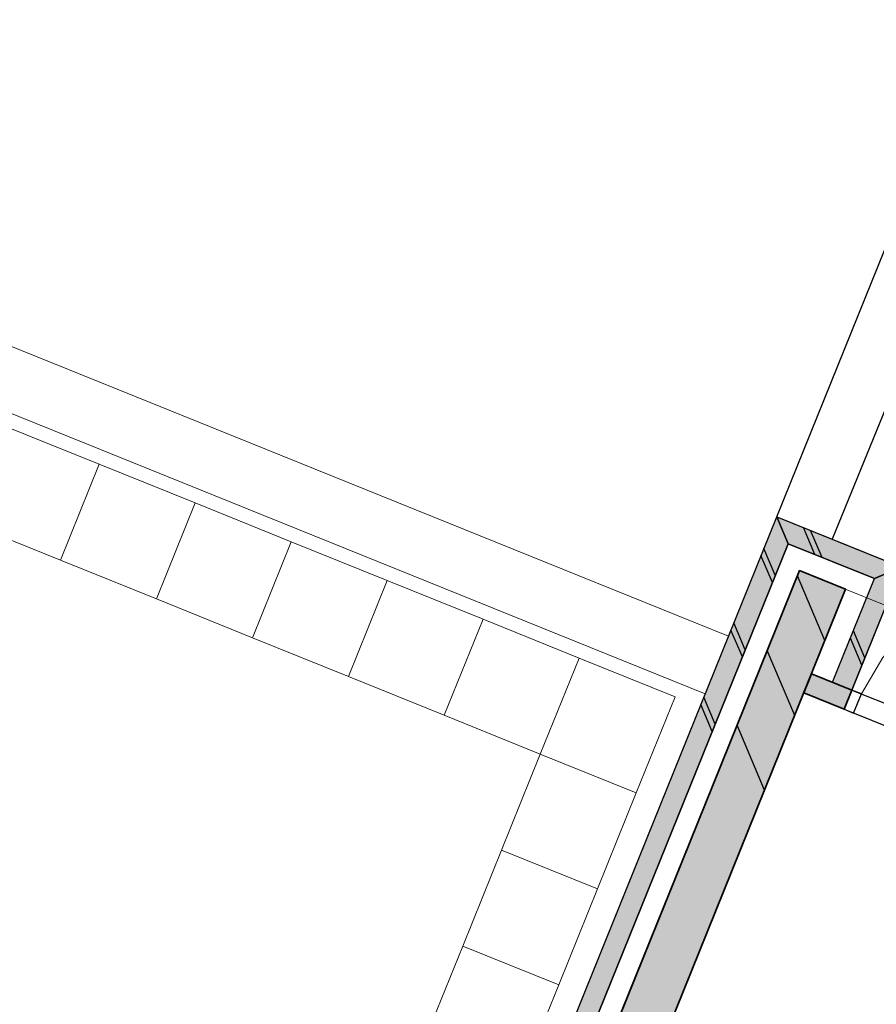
# Model space of a CAD drawing. Header units: millimetres. Extents: x -526411 to -400573, y 47353 to 130199.
# Tile 108 of 256: x -493075 to -488937, y 83681 to 88436. Entities that reach past the tile are written whole.
import ezdxf

# ---------------------------------------------------------------- set-up
doc = ezdxf.new("R2010")
doc.units = ezdxf.units.MM
for name, color, linetype, lineweight in [('01_ALGEMEEN', 7, 'Continuous', 18), ('A-FLOR', 192, 'Continuous', 18), ('m-pg-03_AI_dwg', 8, 'Continuous', 18)]:
    doc.layers.add(name, color=color, linetype=linetype, lineweight=lineweight)

# ---------------------------------------------------------------- blocks, each defined once
blk = doc.blocks.new('m-pg-03_AI_dwg_block 7-638975-3e Verdieping - Percelen telling LI')
at = {"layer": '01_ALGEMEEN', "color": 253, "lineweight": 25}
blk.add_line((-1062.38, 25.11), (-707.08, 904.54), dxfattribs=at)
blk = doc.blocks.new('m-pg-03_AI_dwg_block 45-639013-3e Verdieping - Percelen telling LI')
at = {"layer": '01_ALGEMEEN', "color": 253, "lineweight": 25}
blk.add_line((-1471.3, -999.02), (-1059.9, 19.25), dxfattribs=at)
blk = doc.blocks.new('m-pg-03_AI_dwg_block 46-639014-3e Verdieping - Percelen telling LI')
at = {"layer": '01_ALGEMEEN', "color": 253, "lineweight": 25}
blk.add_line((-1477.16, -1001.5), (-1062.38, 25.11), dxfattribs=at)
blk = doc.blocks.new('m-pg-03_AI_dwg_block 175-639143-3e Verdieping - Percelen telling LI')
at = {"layer": '01_ALGEMEEN', "color": 253, "lineweight": 25}
blk.add_line((-1050.25, 20.27), (-998.23, 147.83), dxfattribs=at)
blk = doc.blocks.new('m-pg-03_AI_dwg_block 182-639150-3e Verdieping - Percelen telling LI')
at = {"layer": '01_ALGEMEEN', "color": 9, "lineweight": 9, "flags": 128}
blk.add_lwpolyline([(-982.13, 10.22), (-990.83, 13.01), (-999.91, 14.08), (-1009.03, 13.39), (-1017.84, 10.96), (-1026.02, 6.89), (-1033.28, 1.32), (-1039.33, -5.53), (-1043.95, -13.42)], dxfattribs=at)
blk = doc.blocks.new('m-pg-03_AI_dwg_block 187-639155-3e Verdieping - Percelen telling LI')
at = {"layer": '01_ALGEMEEN', "color": 253, "lineweight": 25}
blk.add_line((-1057.41, 13.39), (-1047.38, 9.34), dxfattribs=at)
blk = doc.blocks.new('m-pg-03_AI_dwg_block 189-639157-3e Verdieping - Percelen telling LI')
at = {"layer": '01_ALGEMEEN', "color": 253, "lineweight": 25}
blk.add_line((-1050.21, -10.89), (-1046.04, -12.58), dxfattribs=at)
blk = doc.blocks.new('m-pg-03_AI_dwg_block 190-639158-3e Verdieping - Percelen telling LI')
at = {"layer": '01_ALGEMEEN', "color": 253, "lineweight": 25}
for p, q in [((-1046.04, -12.58), (-1047.73, -16.76)), ((-1043.94, -13.42), (-1046.04, -12.58))]:
    blk.add_line(p, q, dxfattribs=at)
at = {"layer": '01_ALGEMEEN', "color": 253, "lineweight": 25, "flags": 128}
blk.add_lwpolyline([(-1047.73, -16.76), (-1045.64, -17.6), (-1043.94, -13.42)], dxfattribs=at)
blk = doc.blocks.new('m-pg-03_AI_dwg_block 191-639159-3e Verdieping - Percelen telling LI')
at = {"layer": '01_ALGEMEEN', "color": 253, "lineweight": 25}
for p, q in [((-1054.79, -9.04), (-1050.21, -10.89)), ((-1050.21, -10.89), (-1046.04, -12.58)), ((-1046.04, -12.58), (-996.93, -32.42))]:
    blk.add_line(p, q, dxfattribs=at)
blk = doc.blocks.new('m-pg-03_AI_dwg_block 192-639160-3e Verdieping - Percelen telling LI')
at = {"layer": '01_ALGEMEEN', "color": 253, "lineweight": 25}
blk.add_line((-1059.9, 19.25), (-1041.11, 11.66), dxfattribs=at)
blk = doc.blocks.new('m-pg-03_AI_dwg_block 193-639161-3e Verdieping - Percelen telling LI')
at = {"layer": '01_ALGEMEEN', "color": 253, "lineweight": 25}
blk.add_line((-1062.38, 25.11), (-1035.25, 14.15), dxfattribs=at)
blk = doc.blocks.new('m-pg-03_AI_dwg_block 194-639162-3e Verdieping - Percelen telling LI')
at = {"layer": '01_ALGEMEEN', "color": 253, "lineweight": 25}
blk.add_line((-1050.21, -10.89), (-1046.04, -12.58), dxfattribs=at)
blk = doc.blocks.new('m-pg-03_AI_dwg_block 195-639163-3e Verdieping - Percelen telling LI')
at = {"layer": '01_ALGEMEEN', "color": 253, "lineweight": 25}
blk.add_line((-1050.21, -10.89), (-1041.11, 11.66), dxfattribs=at)
blk = doc.blocks.new('m-pg-03_AI_dwg_block 196-639164-3e Verdieping - Percelen telling LI')
at = {"layer": '01_ALGEMEEN', "color": 253, "lineweight": 25}
blk.add_line((-1046.04, -12.58), (-1035.24, 14.14), dxfattribs=at)
blk = doc.blocks.new('m-pg-03_AI_dwg_block 197-639165-3e Verdieping - Percelen telling LI')
at = {"layer": '01_ALGEMEEN', "color": 253, "lineweight": 25}
for p, q in [((-1056.48, -13.21), (-1047.72, -16.75)), ((-1047.72, -16.75), (-993.86, -38.52))]:
    blk.add_line(p, q, dxfattribs=at)
blk = doc.blocks.new('m-pg-03_AI_dwg_block 790-639758-3e Verdieping - Percelen telling LI')
at = {"layer": '01_ALGEMEEN', "color": 253, "lineweight": 25}
blk.add_line((-1052.5, 16.27), (-1055, 22.13), dxfattribs=at)
blk = doc.blocks.new('m-pg-03_AI_dwg_block 792-639760-3e Verdieping - Percelen telling LI')
at = {"layer": '01_ALGEMEEN', "color": 253, "lineweight": 25}
blk.add_line((-1054.08, 16.9), (-1056.55, 22.76), dxfattribs=at)
blk = doc.blocks.new('m-pg-03_AI_dwg_block 796-639764-3e Verdieping - Percelen telling LI')
at = {"layer": '01_ALGEMEEN', "color": 253, "lineweight": 25}
blk.add_line((-1043.22, -5.59), (-1045.71, 0.26), dxfattribs=at)
blk = doc.blocks.new('m-pg-03_AI_dwg_block 798-639766-3e Verdieping - Percelen telling LI')
at = {"layer": '01_ALGEMEEN', "color": 253, "lineweight": 25}
blk.add_line((-1043.85, -7.17), (-1046.34, -1.31), dxfattribs=at)
blk = doc.blocks.new('m-pg-03_AI_dwg_block 1039-640007-3e Verdieping - Percelen telling LI')
at = {"layer": '01_ALGEMEEN', "color": 253, "lineweight": 25}
blk.add_line((-1075.75, -19.99), (-1078.26, -14.17), dxfattribs=at)
blk = doc.blocks.new('m-pg-03_AI_dwg_block 1040-640008-3e Verdieping - Percelen telling LI')
at = {"layer": '01_ALGEMEEN', "color": 253, "lineweight": 25}
blk.add_line((-1069.22, -3.82), (-1071.72, 2.02), dxfattribs=at)
blk = doc.blocks.new('m-pg-03_AI_dwg_block 1041-640009-3e Verdieping - Percelen telling LI')
at = {"layer": '01_ALGEMEEN', "color": 253, "lineweight": 25}
blk.add_line((-1062.68, 12.37), (-1065.18, 18.21), dxfattribs=at)
blk = doc.blocks.new('m-pg-03_AI_dwg_block 1042-640010-3e Verdieping - Percelen telling LI')
at = {"layer": '01_ALGEMEEN', "color": 253, "lineweight": 25}
blk.add_line((-1076.39, -21.57), (-1078.88, -15.73), dxfattribs=at)
blk = doc.blocks.new('m-pg-03_AI_dwg_block 1043-640011-3e Verdieping - Percelen telling LI')
at = {"layer": '01_ALGEMEEN', "color": 253, "lineweight": 25}
blk.add_line((-1069.85, -5.38), (-1072.35, 0.46), dxfattribs=at)
blk = doc.blocks.new('m-pg-03_AI_dwg_block 1044-640012-3e Verdieping - Percelen telling LI')
at = {"layer": '01_ALGEMEEN', "color": 253, "lineweight": 25}
blk.add_line((-1063.31, 10.81), (-1065.81, 16.65), dxfattribs=at)
blk = doc.blocks.new('m-pg-03_AI_dwg_block 1049-640017-3e Verdieping - Percelen telling LI')
at = {"layer": '01_ALGEMEEN', "color": 253, "lineweight": 25}
for p, q in [((-1054.79, -9.04), (-1047.38, 9.34)), ((-1056.48, -13.22), (-1054.79, -9.04)), ((-1176.14, -309.75), (-1056.48, -13.22))]:
    blk.add_line(p, q, dxfattribs=at)
blk = doc.blocks.new('m-pg-03_AI_dwg_block 1050-640018-3e Verdieping - Percelen telling LI')
at = {"layer": '01_ALGEMEEN', "color": 253, "lineweight": 25}
blk.add_line((-1340.66, -687.73), (-1057.41, 13.39), dxfattribs=at)
blk = doc.blocks.new('m-pg-03_AI_dwg_block 1055-640023-3e Verdieping - Percelen telling LI')
at = {"layer": '01_ALGEMEEN', "color": 253, "lineweight": 25}
blk.add_line((-1065.01, -34.33), (-1070.98, -20.26), dxfattribs=at)
blk = doc.blocks.new('m-pg-03_AI_dwg_block 1056-640024-3e Verdieping - Percelen telling LI')
at = {"layer": '01_ALGEMEEN', "color": 253, "lineweight": 25}
blk.add_line((-1058.44, -18.09), (-1064.42, -4.02), dxfattribs=at)
blk = doc.blocks.new('m-pg-03_AI_dwg_block 1057-640025-3e Verdieping - Percelen telling LI')
at = {"layer": '01_ALGEMEEN', "color": 253, "lineweight": 25}
blk.add_line((-1051.89, -1.83), (-1057.86, 12.23), dxfattribs=at)
blk = doc.blocks.new('m-pg-03_AI_dwg_block 1613-640581-3e Verdieping - Percelen telling LI')
at = {"layer": '01_ALGEMEEN', "color": 253, "lineweight": 25}
for p, q in [((-1062.38, 25.12), (-1059.9, 19.25)), ((-1059.9, 19.25), (-1471.3, -999.02))]:
    blk.add_line(p, q, dxfattribs=at)
at = {"layer": '01_ALGEMEEN', "color": 253, "lineweight": 25, "flags": 128}
blk.add_lwpolyline([(-1471.3, -999.02), (-1477.16, -1001.5), (-1062.38, 25.12)], dxfattribs=at)
blk = doc.blocks.new('m-pg-03_AI_dwg_block 1614-640582-3e Verdieping - Percelen telling LI')
at = {"layer": '01_ALGEMEEN'}
blk.add_hatch(color=10, dxfattribs=at).paths.add_polyline_path([(-1477.16, -1001.5), (-1471.3, -999.02), (-1059.9, 19.25), (-1062.38, 25.12), (-1465.01, -971.43)], flags=0)
at = {"layer": '01_ALGEMEEN', "color": 133}
for p, q in [((-1062.38, 25.12), (-1059.9, 19.25)), ((-1059.9, 19.25), (-1471.3, -999.02))]:
    blk.add_line(p, q, dxfattribs=at)
at = {"layer": '01_ALGEMEEN', "color": 133, "flags": 128}
blk.add_lwpolyline([(-1471.3, -999.02), (-1477.16, -1001.5), (-1062.38, 25.12)], dxfattribs=at)
blk = doc.blocks.new('m-pg-03_AI_dwg_block 1615-640583-3e Verdieping - Percelen telling LI')
at = {"layer": '01_ALGEMEEN', "color": 213, "lineweight": 13}
blk.add_line((-1477.16, -1001.5), (-1062.38, 25.12), dxfattribs=at)
blk = doc.blocks.new('m-pg-03_AI_dwg_block 1616-640584-3e Verdieping - Percelen telling LI')
at = {"layer": '01_ALGEMEEN', "color": 213, "lineweight": 13}
blk.add_line((-1059.9, 19.25), (-1471.3, -999.02), dxfattribs=at)
blk = doc.blocks.new('m-pg-03_AI_dwg_block 1617-640585-3e Verdieping - Percelen telling LI')
at = {"layer": '01_ALGEMEEN', "color": 133}
blk.add_line((-1477.16, -1001.5), (-1062.38, 25.12), dxfattribs=at)
blk = doc.blocks.new('m-pg-03_AI_dwg_block 1618-640586-3e Verdieping - Percelen telling LI')
at = {"layer": '01_ALGEMEEN', "color": 133}
blk.add_line((-1059.9, 19.25), (-1471.3, -999.02), dxfattribs=at)
blk = doc.blocks.new('m-pg-03_AI_dwg_block 1619-640587-3e Verdieping - Percelen telling LI')
at = {"layer": '01_ALGEMEEN', "color": 253, "lineweight": 25}
for p, q in [((-1041.11, 11.66), (-1059.9, 19.25)), ((-1035.25, 14.15), (-1041.11, 11.66))]:
    blk.add_line(p, q, dxfattribs=at)
at = {"layer": '01_ALGEMEEN', "color": 253, "lineweight": 25, "flags": 128}
blk.add_lwpolyline([(-1059.9, 19.25), (-1062.38, 25.12), (-1035.25, 14.15)], dxfattribs=at)
blk = doc.blocks.new('m-pg-03_AI_dwg_block 1620-640588-3e Verdieping - Percelen telling LI')
at = {"layer": '01_ALGEMEEN'}
blk.add_hatch(color=10, dxfattribs=at).paths.add_polyline_path([(-1041.11, 11.66), (-1035.25, 14.15), (-1062.38, 25.12), (-1059.9, 19.25), (-1047.26, 14.15)], flags=0)
at = {"layer": '01_ALGEMEEN', "color": 133}
for p, q in [((-1041.11, 11.66), (-1059.9, 19.25)), ((-1035.25, 14.15), (-1041.11, 11.66))]:
    blk.add_line(p, q, dxfattribs=at)
at = {"layer": '01_ALGEMEEN', "color": 133, "flags": 128}
blk.add_lwpolyline([(-1059.9, 19.25), (-1062.38, 25.12), (-1035.25, 14.15)], dxfattribs=at)
blk = doc.blocks.new('m-pg-03_AI_dwg_block 1621-640589-3e Verdieping - Percelen telling LI')
at = {"layer": '01_ALGEMEEN', "color": 213, "lineweight": 13}
blk.add_line((-1062.38, 25.12), (-1035.25, 14.15), dxfattribs=at)
blk = doc.blocks.new('m-pg-03_AI_dwg_block 1622-640590-3e Verdieping - Percelen telling LI')
at = {"layer": '01_ALGEMEEN', "color": 213, "lineweight": 13}
blk.add_line((-1041.11, 11.66), (-1059.9, 19.25), dxfattribs=at)
blk = doc.blocks.new('m-pg-03_AI_dwg_block 1623-640591-3e Verdieping - Percelen telling LI')
at = {"layer": '01_ALGEMEEN', "color": 133}
blk.add_line((-1062.38, 25.12), (-1035.25, 14.15), dxfattribs=at)
blk = doc.blocks.new('m-pg-03_AI_dwg_block 1624-640592-3e Verdieping - Percelen telling LI')
at = {"layer": '01_ALGEMEEN', "color": 133}
blk.add_line((-1041.11, 11.66), (-1059.9, 19.25), dxfattribs=at)
blk = doc.blocks.new('m-pg-03_AI_dwg_block 1625-640593-3e Verdieping - Percelen telling LI')
at = {"layer": '01_ALGEMEEN', "color": 253, "lineweight": 25}
for p, q in [((-1050.21, -10.89), (-1041.11, 11.66)), ((-1046.04, -12.58), (-1050.21, -10.89))]:
    blk.add_line(p, q, dxfattribs=at)
at = {"layer": '01_ALGEMEEN', "color": 253, "lineweight": 25, "flags": 128}
blk.add_lwpolyline([(-1041.11, 11.66), (-1035.25, 14.15), (-1046.04, -12.58)], dxfattribs=at)
blk = doc.blocks.new('m-pg-03_AI_dwg_block 1626-640594-3e Verdieping - Percelen telling LI')
at = {"layer": '01_ALGEMEEN'}
blk.add_hatch(color=10, dxfattribs=at).paths.add_polyline_path([(-1046.04, -12.58), (-1035.25, 14.15), (-1041.11, 11.66), (-1050.21, -10.89), (-1047.38, -12.04)], flags=0)
at = {"layer": '01_ALGEMEEN', "color": 133}
for p, q in [((-1050.21, -10.89), (-1041.11, 11.66)), ((-1046.04, -12.58), (-1050.21, -10.89))]:
    blk.add_line(p, q, dxfattribs=at)
at = {"layer": '01_ALGEMEEN', "color": 133, "flags": 128}
blk.add_lwpolyline([(-1041.11, 11.66), (-1035.25, 14.15), (-1046.04, -12.58)], dxfattribs=at)
blk = doc.blocks.new('m-pg-03_AI_dwg_block 1627-640595-3e Verdieping - Percelen telling LI')
at = {"layer": '01_ALGEMEEN', "color": 213, "lineweight": 13}
blk.add_line((-1035.25, 14.15), (-1046.04, -12.58), dxfattribs=at)
blk = doc.blocks.new('m-pg-03_AI_dwg_block 1628-640596-3e Verdieping - Percelen telling LI')
at = {"layer": '01_ALGEMEEN', "color": 213, "lineweight": 13}
blk.add_line((-1050.21, -10.89), (-1041.11, 11.66), dxfattribs=at)
blk = doc.blocks.new('m-pg-03_AI_dwg_block 1629-640597-3e Verdieping - Percelen telling LI')
at = {"layer": '01_ALGEMEEN', "color": 213, "lineweight": 13}
blk.add_line((-1046.04, -12.58), (-1050.21, -10.89), dxfattribs=at)
blk = doc.blocks.new('m-pg-03_AI_dwg_block 1630-640598-3e Verdieping - Percelen telling LI')
at = {"layer": '01_ALGEMEEN', "color": 133}
blk.add_line((-1035.25, 14.15), (-1046.04, -12.58), dxfattribs=at)
blk = doc.blocks.new('m-pg-03_AI_dwg_block 1631-640599-3e Verdieping - Percelen telling LI')
at = {"layer": '01_ALGEMEEN', "color": 133}
blk.add_line((-1050.21, -10.89), (-1041.11, 11.66), dxfattribs=at)
blk = doc.blocks.new('m-pg-03_AI_dwg_block 1632-640600-3e Verdieping - Percelen telling LI')
at = {"layer": '01_ALGEMEEN', "color": 133}
blk.add_line((-1046.04, -12.58), (-1050.21, -10.89), dxfattribs=at)
blk = doc.blocks.new('m-pg-03_AI_dwg_block 1633-640601-3e Verdieping - Percelen telling LI')
at = {"layer": '01_ALGEMEEN', "color": 53, "lineweight": 35}
for p, q in [((-1056.5, -13.21), (-1054.81, -9.03)), ((-1054.79, -9.04), (-1046.04, -12.58)), ((-1046.04, -12.58), (-1047.73, -16.76)), ((-1047.73, -16.76), (-1056.48, -13.22))]:
    blk.add_line(p, q, dxfattribs=at)
blk = doc.blocks.new('m-pg-03_AI_dwg_block 1634-640602-3e Verdieping - Percelen telling LI')
at = {"layer": '01_ALGEMEEN'}
blk.add_hatch(color=10, dxfattribs=at).paths.add_polyline_path([(-1047.73, -16.76), (-1046.04, -12.58), (-1054.81, -9.03), (-1056.48, -13.22)], flags=0)
at = {"layer": '01_ALGEMEEN', "color": 133}
for p, q in [((-1056.5, -13.21), (-1054.81, -9.03)), ((-1054.79, -9.04), (-1046.04, -12.58))]:
    blk.add_line(p, q, dxfattribs=at)
at = {"layer": '01_ALGEMEEN', "color": 133, "flags": 128}
blk.add_lwpolyline([(-1046.04, -12.58), (-1047.73, -16.76), (-1056.48, -13.22)], dxfattribs=at)
blk = doc.blocks.new('m-pg-03_AI_dwg_block 1635-640603-3e Verdieping - Percelen telling LI')
at = {"layer": '01_ALGEMEEN', "color": 133}
blk.add_line((-1047.73, -16.76), (-1056.48, -13.22), dxfattribs=at)
blk = doc.blocks.new('m-pg-03_AI_dwg_block 1636-640604-3e Verdieping - Percelen telling LI')
at = {"layer": '01_ALGEMEEN', "color": 133}
blk.add_line((-1054.79, -9.04), (-1046.04, -12.58), dxfattribs=at)
blk = doc.blocks.new('m-pg-03_AI_dwg_block 1637-640605-3e Verdieping - Percelen telling LI')
at = {"layer": '01_ALGEMEEN', "color": 133}
blk.add_line((-1046.04, -12.58), (-1047.73, -16.76), dxfattribs=at)
blk = doc.blocks.new('m-pg-03_AI_dwg_block 1638-640606-3e Verdieping - Percelen telling LI')
at = {"layer": '01_ALGEMEEN', "color": 133}
blk.add_line((-1056.5, -13.21), (-1054.81, -9.03), dxfattribs=at)
blk = doc.blocks.new('m-pg-03_AI_dwg_block 1639-640607-3e Verdieping - Percelen telling LI')
at = {"layer": '01_ALGEMEEN', "color": 53, "lineweight": 35, "flags": 128}
blk.add_lwpolyline([(-1454.99, -1000.75), (-1465.01, -996.71), (-1057.4, 13.38), (-1047.38, 9.34), (-1176.14, -309.75)], dxfattribs=at)
blk = doc.blocks.new('m-pg-03_AI_dwg_block 1640-640608-3e Verdieping - Percelen telling LI')
at = {"layer": '01_ALGEMEEN'}
blk.add_hatch(color=10, dxfattribs=at).paths.add_polyline_path([(-1454.99, -1000.75), (-1047.38, 9.34), (-1057.4, 13.38), (-1465.01, -996.71)], flags=0)
at = {"layer": '01_ALGEMEEN', "color": 133, "flags": 128}
blk.add_lwpolyline([(-1454.99, -1000.75), (-1465.01, -996.71), (-1057.4, 13.38), (-1047.38, 9.34), (-1176.14, -309.75)], dxfattribs=at)
blk = doc.blocks.new('m-pg-03_AI_dwg_block 1641-640609-3e Verdieping - Percelen telling LI')
at = {"layer": '01_ALGEMEEN', "color": 133}
blk.add_line((-1465.01, -996.71), (-1057.4, 13.38), dxfattribs=at)
blk = doc.blocks.new('m-pg-03_AI_dwg_block 1642-640610-3e Verdieping - Percelen telling LI')
at = {"layer": '01_ALGEMEEN', "color": 133}
blk.add_line((-1047.38, 9.34), (-1176.14, -309.75), dxfattribs=at)
blk = doc.blocks.new('m-pg-03_AI_dwg_block 1644-640612-3e Verdieping - Percelen telling LI')
at = {"layer": '01_ALGEMEEN', "color": 133}
blk.add_line((-1057.4, 13.38), (-1047.38, 9.34), dxfattribs=at)
blk = doc.blocks.new('m-pg-03_AI_dwg_block 2006-640973-3e Verdieping - Percelen telling LI')
at = {"layer": '01_ALGEMEEN', "color": 133, "flags": 128}
blk.add_lwpolyline([(-1287.8, -532.8), (-2728.16, 49.22), (-2513.69, 581.31), (-1072.89, -0.88)], dxfattribs=at)
blk = doc.blocks.new('m-pg-03_AI_dwg_block 2007-640974-3e Verdieping - Percelen telling LI')
at = {"layer": '01_ALGEMEEN', "color": 133, "flags": 128}
blk.add_lwpolyline([(-1282.74, -520.28), (-2710.59, 56.68), (-2506.22, 563.72), (-1077.95, -13.41)], dxfattribs=at)
blk = doc.blocks.new('m-pg-03_AI_dwg_block 2005-641148-3e Verdieping - Percelen telling LI')
for name in ['m-pg-03_AI_dwg_block 2006-640973-3e Verdieping - Percelen telling LI', 'm-pg-03_AI_dwg_block 2007-640974-3e Verdieping - Percelen telling LI']:
    blk.add_blockref(name, (0, 0))
blk = doc.blocks.new('m-pg-03_AI_dwg_block 2-641149-3e Verdieping - Percelen telling LI')
for name in ['m-pg-03_AI_dwg_block 2005-641148-3e Verdieping - Percelen telling LI', 'm-pg-03_AI_dwg_block 7-638975-3e Verdieping - Percelen telling LI', 'm-pg-03_AI_dwg_block 175-639143-3e Verdieping - Percelen telling LI', 'm-pg-03_AI_dwg_block 1613-640581-3e Verdieping - Percelen telling LI', 'm-pg-03_AI_dwg_block 1614-640582-3e Verdieping - Percelen telling LI', 'm-pg-03_AI_dwg_block 1615-640583-3e Verdieping - Percelen telling LI', 'm-pg-03_AI_dwg_block 1617-640585-3e Verdieping - Percelen telling LI', 'm-pg-03_AI_dwg_block 46-639014-3e Verdieping - Percelen telling LI', 'm-pg-03_AI_dwg_block 1619-640587-3e Verdieping - Percelen telling LI', 'm-pg-03_AI_dwg_block 1620-640588-3e Verdieping - Percelen telling LI', 'm-pg-03_AI_dwg_block 1621-640589-3e Verdieping - Percelen telling LI', 'm-pg-03_AI_dwg_block 1623-640591-3e Verdieping - Percelen telling LI', 'm-pg-03_AI_dwg_block 193-639161-3e Verdieping - Percelen telling LI', 'm-pg-03_AI_dwg_block 792-639760-3e Verdieping - Percelen telling LI', 'm-pg-03_AI_dwg_block 790-639758-3e Verdieping - Percelen telling LI', 'm-pg-03_AI_dwg_block 45-639013-3e Verdieping - Percelen telling LI', 'm-pg-03_AI_dwg_block 1616-640584-3e Verdieping - Percelen telling LI', 'm-pg-03_AI_dwg_block 1618-640586-3e Verdieping - Percelen telling LI', 'm-pg-03_AI_dwg_block 1041-640009-3e Verdieping - Percelen telling LI', 'm-pg-03_AI_dwg_block 192-639160-3e Verdieping - Percelen telling LI', 'm-pg-03_AI_dwg_block 1622-640590-3e Verdieping - Percelen telling LI', 'm-pg-03_AI_dwg_block 1624-640592-3e Verdieping - Percelen telling LI', 'm-pg-03_AI_dwg_block 1044-640012-3e Verdieping - Percelen telling LI', 'm-pg-03_AI_dwg_block 1639-640607-3e Verdieping - Percelen telling LI', 'm-pg-03_AI_dwg_block 1640-640608-3e Verdieping - Percelen telling LI', 'm-pg-03_AI_dwg_block 1641-640609-3e Verdieping - Percelen telling LI', 'm-pg-03_AI_dwg_block 1050-640018-3e Verdieping - Percelen telling LI', 'm-pg-03_AI_dwg_block 187-639155-3e Verdieping - Percelen telling LI', 'm-pg-03_AI_dwg_block 1644-640612-3e Verdieping - Percelen telling LI', 'm-pg-03_AI_dwg_block 1625-640593-3e Verdieping - Percelen telling LI', 'm-pg-03_AI_dwg_block 1626-640594-3e Verdieping - Percelen telling LI', 'm-pg-03_AI_dwg_block 1627-640595-3e Verdieping - Percelen telling LI', 'm-pg-03_AI_dwg_block 1630-640598-3e Verdieping - Percelen telling LI', 'm-pg-03_AI_dwg_block 196-639164-3e Verdieping - Percelen telling LI', 'm-pg-03_AI_dwg_block 182-639150-3e Verdieping - Percelen telling LI', 'm-pg-03_AI_dwg_block 1057-640025-3e Verdieping - Percelen telling LI', 'm-pg-03_AI_dwg_block 195-639163-3e Verdieping - Percelen telling LI', 'm-pg-03_AI_dwg_block 1628-640596-3e Verdieping - Percelen telling LI', 'm-pg-03_AI_dwg_block 1631-640599-3e Verdieping - Percelen telling LI', 'm-pg-03_AI_dwg_block 1642-640610-3e Verdieping - Percelen telling LI', 'm-pg-03_AI_dwg_block 1049-640017-3e Verdieping - Percelen telling LI', 'm-pg-03_AI_dwg_block 1043-640011-3e Verdieping - Percelen telling LI', 'm-pg-03_AI_dwg_block 1040-640008-3e Verdieping - Percelen telling LI', 'm-pg-03_AI_dwg_block 796-639764-3e Verdieping - Percelen telling LI', 'm-pg-03_AI_dwg_block 798-639766-3e Verdieping - Percelen telling LI', 'm-pg-03_AI_dwg_block 1056-640024-3e Verdieping - Percelen telling LI', 'm-pg-03_AI_dwg_block 1633-640601-3e Verdieping - Percelen telling LI', 'm-pg-03_AI_dwg_block 1634-640602-3e Verdieping - Percelen telling LI', 'm-pg-03_AI_dwg_block 1638-640606-3e Verdieping - Percelen telling LI', 'm-pg-03_AI_dwg_block 191-639159-3e Verdieping - Percelen telling LI', 'm-pg-03_AI_dwg_block 1636-640604-3e Verdieping - Percelen telling LI', 'm-pg-03_AI_dwg_block 189-639157-3e Verdieping - Percelen telling LI', 'm-pg-03_AI_dwg_block 194-639162-3e Verdieping - Percelen telling LI', 'm-pg-03_AI_dwg_block 1629-640597-3e Verdieping - Percelen telling LI', 'm-pg-03_AI_dwg_block 1632-640600-3e Verdieping - Percelen telling LI', 'm-pg-03_AI_dwg_block 190-639158-3e Verdieping - Percelen telling LI', 'm-pg-03_AI_dwg_block 1637-640605-3e Verdieping - Percelen telling LI', 'm-pg-03_AI_dwg_block 1039-640007-3e Verdieping - Percelen telling LI', 'm-pg-03_AI_dwg_block 197-639165-3e Verdieping - Percelen telling LI', 'm-pg-03_AI_dwg_block 1635-640603-3e Verdieping - Percelen telling LI', 'm-pg-03_AI_dwg_block 1042-640010-3e Verdieping - Percelen telling LI', 'm-pg-03_AI_dwg_block 1055-640023-3e Verdieping - Percelen telling LI']:
    blk.add_blockref(name, (0, 0))
blk = doc.blocks.new('m-pg-03_AI_dwg_block 4349-643317-3e Verdieping - Percelen telling LI')
at = {"layer": '01_ALGEMEEN', "color": 9, "lineweight": 9, "flags": 128}
blk.add_lwpolyline([(-1230.62, 44.97), (-1209.75, 36.53), (-1218.18, 15.66), (-1239.06, 24.09)], close=True, dxfattribs=at)
blk = doc.blocks.new('m-pg-03_AI_dwg_block 4348-643318-3e Verdieping - Percelen telling LI')
blk.add_blockref('m-pg-03_AI_dwg_block 4349-643317-3e Verdieping - Percelen telling LI', (0, 0))
blk = doc.blocks.new('m-pg-03_AI_dwg_block 4351-643319-3e Verdieping - Percelen telling LI')
at = {"layer": '01_ALGEMEEN', "color": 9, "lineweight": 9, "flags": 128}
blk.add_lwpolyline([(-1209.75, 36.53), (-1188.87, 28.1), (-1197.3, 7.22), (-1218.18, 15.66)], close=True, dxfattribs=at)
blk = doc.blocks.new('m-pg-03_AI_dwg_block 4350-643320-3e Verdieping - Percelen telling LI')
blk.add_blockref('m-pg-03_AI_dwg_block 4351-643319-3e Verdieping - Percelen telling LI', (0, 0))
blk = doc.blocks.new('m-pg-03_AI_dwg_block 4353-643321-3e Verdieping - Percelen telling LI')
at = {"layer": '01_ALGEMEEN', "color": 9, "lineweight": 9, "flags": 128}
blk.add_lwpolyline([(-1188.87, 28.1), (-1167.99, 19.66), (-1176.43, -1.21), (-1197.3, 7.22)], close=True, dxfattribs=at)
blk = doc.blocks.new('m-pg-03_AI_dwg_block 4352-643322-3e Verdieping - Percelen telling LI')
blk.add_blockref('m-pg-03_AI_dwg_block 4353-643321-3e Verdieping - Percelen telling LI', (0, 0))
blk = doc.blocks.new('m-pg-03_AI_dwg_block 4355-643323-3e Verdieping - Percelen telling LI')
at = {"layer": '01_ALGEMEEN', "color": 9, "lineweight": 9, "flags": 128}
blk.add_lwpolyline([(-1167.99, 19.66), (-1147.12, 11.23), (-1155.55, -9.65), (-1176.43, -1.21)], close=True, dxfattribs=at)
blk = doc.blocks.new('m-pg-03_AI_dwg_block 4354-643324-3e Verdieping - Percelen telling LI')
blk.add_blockref('m-pg-03_AI_dwg_block 4355-643323-3e Verdieping - Percelen telling LI', (0, 0))
blk = doc.blocks.new('m-pg-03_AI_dwg_block 4357-643325-3e Verdieping - Percelen telling LI')
at = {"layer": '01_ALGEMEEN', "color": 9, "lineweight": 9, "flags": 128}
blk.add_lwpolyline([(-1147.12, 11.23), (-1126.24, 2.8), (-1134.68, -18.08), (-1155.55, -9.65)], close=True, dxfattribs=at)
blk = doc.blocks.new('m-pg-03_AI_dwg_block 4356-643326-3e Verdieping - Percelen telling LI')
blk.add_blockref('m-pg-03_AI_dwg_block 4357-643325-3e Verdieping - Percelen telling LI', (0, 0))
blk = doc.blocks.new('m-pg-03_AI_dwg_block 4359-643327-3e Verdieping - Percelen telling LI')
at = {"layer": '01_ALGEMEEN', "color": 9, "lineweight": 9, "flags": 128}
blk.add_lwpolyline([(-1126.24, 2.8), (-1105.37, -5.64), (-1113.8, -26.51), (-1134.68, -18.08)], close=True, dxfattribs=at)
blk = doc.blocks.new('m-pg-03_AI_dwg_block 4358-643328-3e Verdieping - Percelen telling LI')
blk.add_blockref('m-pg-03_AI_dwg_block 4359-643327-3e Verdieping - Percelen telling LI', (0, 0))
blk = doc.blocks.new('m-pg-03_AI_dwg_block 4361-643329-3e Verdieping - Percelen telling LI')
at = {"layer": '01_ALGEMEEN', "color": 9, "lineweight": 9, "flags": 128}
blk.add_lwpolyline([(-1105.37, -5.64), (-1084.49, -14.07), (-1092.92, -34.95), (-1113.8, -26.51)], close=True, dxfattribs=at)
blk = doc.blocks.new('m-pg-03_AI_dwg_block 4360-643330-3e Verdieping - Percelen telling LI')
blk.add_blockref('m-pg-03_AI_dwg_block 4361-643329-3e Verdieping - Percelen telling LI', (0, 0))
blk = doc.blocks.new('m-pg-03_AI_dwg_block 4495-643463-3e Verdieping - Percelen telling LI')
at = {"layer": '01_ALGEMEEN', "color": 9, "lineweight": 9, "flags": 128}
blk.add_lwpolyline([(-1113.8, -26.51), (-1092.92, -34.95), (-1101.36, -55.82), (-1122.23, -47.39)], close=True, dxfattribs=at)
blk = doc.blocks.new('m-pg-03_AI_dwg_block 4494-643464-3e Verdieping - Percelen telling LI')
blk.add_blockref('m-pg-03_AI_dwg_block 4495-643463-3e Verdieping - Percelen telling LI', (0, 0))
blk = doc.blocks.new('m-pg-03_AI_dwg_block 4497-643465-3e Verdieping - Percelen telling LI')
at = {"layer": '01_ALGEMEEN', "color": 9, "lineweight": 9, "flags": 128}
blk.add_lwpolyline([(-1122.23, -47.39), (-1101.36, -55.82), (-1109.79, -76.7), (-1130.67, -68.27)], close=True, dxfattribs=at)
blk = doc.blocks.new('m-pg-03_AI_dwg_block 4496-643466-3e Verdieping - Percelen telling LI')
blk.add_blockref('m-pg-03_AI_dwg_block 4497-643465-3e Verdieping - Percelen telling LI', (0, 0))
blk = doc.blocks.new('m-pg-03_AI_dwg_block 4499-643467-3e Verdieping - Percelen telling LI')
at = {"layer": '01_ALGEMEEN', "color": 9, "lineweight": 9, "flags": 128}
blk.add_lwpolyline([(-1130.67, -68.27), (-1109.79, -76.7), (-1118.23, -97.58), (-1139.1, -89.14)], close=True, dxfattribs=at)
blk = doc.blocks.new('m-pg-03_AI_dwg_block 4498-643468-3e Verdieping - Percelen telling LI')
blk.add_blockref('m-pg-03_AI_dwg_block 4499-643467-3e Verdieping - Percelen telling LI', (0, 0))
blk = doc.blocks.new('m-pg-03_AI_dwg-638970-3e Verdieping - Percelen telling LI')
for name in ['m-pg-03_AI_dwg_block 2-641149-3e Verdieping - Percelen telling LI', 'm-pg-03_AI_dwg_block 4348-643318-3e Verdieping - Percelen telling LI', 'm-pg-03_AI_dwg_block 4350-643320-3e Verdieping - Percelen telling LI', 'm-pg-03_AI_dwg_block 4352-643322-3e Verdieping - Percelen telling LI', 'm-pg-03_AI_dwg_block 4354-643324-3e Verdieping - Percelen telling LI', 'm-pg-03_AI_dwg_block 4356-643326-3e Verdieping - Percelen telling LI', 'm-pg-03_AI_dwg_block 4358-643328-3e Verdieping - Percelen telling LI', 'm-pg-03_AI_dwg_block 4360-643330-3e Verdieping - Percelen telling LI', 'm-pg-03_AI_dwg_block 4494-643464-3e Verdieping - Percelen telling LI', 'm-pg-03_AI_dwg_block 4496-643466-3e Verdieping - Percelen telling LI', 'm-pg-03_AI_dwg_block 4498-643468-3e Verdieping - Percelen telling LI']:
    blk.add_blockref(name, (0, 0))

msp = doc.modelspace()

# ---------------------------------------------------------------- linework, layer by layer
at = {"layer": 'A-FLOR'}
for p, q in [((-489306.9, 85774.7), (-497806.2, 64738.7)), ((-488891, 85606.8), (-489306.8, 85774.8))]:
    msp.add_line(p, q, dxfattribs=at)

# ---------------------------------------------------------------- block references
at = {"layer": 'm-pg-03_AI_dwg', "color": 133, "xscale": 22.2068924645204, "yscale": 22.2068924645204, "zscale": 22.2068924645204}
msp.add_blockref('m-pg-03_AI_dwg-638970-3e Verdieping - Percelen telling LI', (-465826.5, 85478), dxfattribs=at)

doc.saveas('drawing.dxf')
